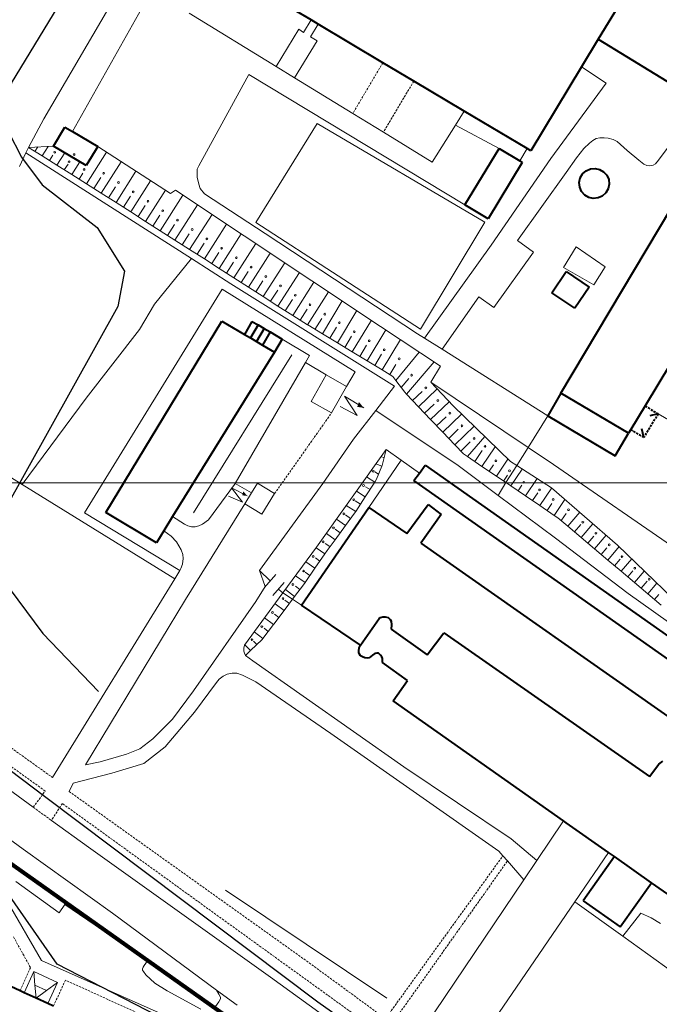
# Model space of a CAD drawing. Extents: x 13 to 4138, y -4831 to -1000.
# Tile 157 of 203: x 2305 to 2452, y -1983 to -1757. Entities that reach past the tile are written whole.
import ezdxf

# ---------------------------------------------------------------- set-up
doc = ezdxf.new("R2010")
doc.units = 0
doc.header["$MEASUREMENT"] = 0
doc.linetypes.add('DASHED', pattern=[0.75, 0.5, -0.25])
for name, color, linetype in [('11', 7, 'CONTINUOUS'), ('13', 7, 'CONTINUOUS'), ('16', 7, 'CONTINUOUS'), ('24', 7, 'CONTINUOUS'), ('37', 7, 'CONTINUOUS'), ('40', 7, 'CONTINUOUS'), ('6', 7, 'CONTINUOUS'), ('7', 7, 'CONTINUOUS'), ('границы команд_1', 10, 'CONTINUOUS'), ('ПЕШЕХОДНЫЕ_ДОРОЖКИ', 3, 'CONTINUOUS'), ('ТРОПЫ', 32, 'CONTINUOUS'), ('ТРОТУАРЫ', 7, 'CONTINUOUS')]:
    doc.layers.add(name, color=color, linetype=linetype)

msp = doc.modelspace()

# ---------------------------------------------------------------- linework, layer by layer
at = {"layer": '11', "color": 253, "linetype": 'Continuous', "lineweight": 0}
for p, q in [((2310.61, -1779.89), (2361.72, -1692.56)), ((2317.13, -1782.83), (2344.75, -1733.57)), ((2307.09, -1786.47), (2310.61, -1779.89)), ((2359.11, -1803.7), (2373.17, -1781.02)), ((2373.17, -1781.02), (2411.57, -1803.56)), ((2304.97, -1790.83), (2306.44, -1787.71)), ((2306.44, -1787.71), (2307.09, -1786.47)), ((2344.35, -1811.94), (2306.44, -1787.71)), ((2396.82, -1828.11), (2359.11, -1803.7)), ((2411.57, -1803.56), (2396.82, -1828.11)), ((2429.53, -1813.98), (2432.5, -1809.2)), ((2432.5, -1809.2), (2439.13, -1813.82)), ((2353.42, -1817.74), (2344.35, -1811.94)), ((2436.53, -1817.9), (2429.53, -1813.98)), ((2439.13, -1813.82), (2436.53, -1817.9)), ((2390.88, -1841.11), (2353.42, -1817.74)), ((2386.58, -1846.7), (2390.88, -1841.11)), ((2305.58, -1863.66), (2274.61, -1844.54)), ((2381.49, -1853.31), (2386.58, -1846.7)), ((2386.58, -1846.7), (2405.42, -1859.32)), ((2425.97, -1847.94), (2421.44, -1855.18)), ((2374.46, -1863.47), (2381.49, -1853.31)), ((2421.44, -1855.18), (2418.85, -1859.32)), ((2405.42, -1859.32), (2414.58, -1866.15)), ((2418.85, -1859.32), (2416.4, -1863.24)), ((2340.54, -1885.24), (2305.58, -1863.66)), ((2359.92, -1883.34), (2374.46, -1863.47)), ((2416.4, -1863.24), (2414.58, -1866.15)), ((2414.58, -1866.15), (2427.73, -1875.95)), ((2427.73, -1875.95), (2444.35, -1888.6)), ((2362.4, -1885.76), (2359.92, -1883.34)), ((2361.09, -1887.27), (2363.71, -1884.25)), ((2362.99, -1889.12), (2365.61, -1886.1)), ((2364.98, -1888.27), (2364.3, -1887.61)), ((2365.32, -1888.5), (2364.98, -1888.27)), ((2367.55, -1889.94), (2365.32, -1888.5)), ((2444.35, -1888.6), (2469.46, -1906.46)), ((2369.6, -1891.28), (2367.55, -1889.94)), ((2443.12, -1967.1), (2432.17, -1959.21)), ((2464.14, -1982.23), (2443.12, -1967.1))]:
    msp.add_line(p, q, dxfattribs=at)
at = {"layer": '13', "color": 253, "linetype": 'Continuous', "lineweight": 40}
for p, q in [((2448.09, -1744.24), (2437.54, -1761.69)), ((2504.36, -1752.48), (2448.24, -1845.68)), ((2371.78, -1757.27), (2367.6, -1754.78)), ((2373.36, -1758.21), (2371.78, -1757.27)), ((2388.23, -1767.06), (2373.36, -1758.21)), ((2437.54, -1761.69), (2433.7, -1768.03)), ((2437.54, -1761.69), (2466.62, -1779.55)), ((2395.29, -1771.27), (2388.23, -1767.06)), ((2433.7, -1768.03), (2422.09, -1787.23)), ((2406.84, -1778.14), (2395.29, -1771.27)), ((2421.26, -1786.73), (2406.84, -1778.14)), ((2312.81, -1786.16), (2315.42, -1781.81)), ((2315.42, -1781.81), (2317.13, -1782.83)), ((2317.13, -1782.83), (2322.91, -1786.29)), ((2428.97, -1842.78), (2462.92, -1785.77)), ((2320.3, -1790.64), (2312.81, -1786.16)), ((2322.91, -1786.29), (2320.3, -1790.64)), ((2406.98, -1799.65), (2414.8, -1786.7)), ((2414.8, -1786.7), (2419.55, -1789.57)), ((2422.09, -1787.23), (2421.26, -1786.73)), ((2420.1, -1789.91), (2412.28, -1802.85)), ((2419.55, -1789.57), (2420.1, -1789.91)), ((2433.39, -1793.46), (2433.93, -1792.54)), ((2433.93, -1792.54), (2434.73, -1791.82)), ((2434.73, -1791.82), (2435.72, -1791.39)), ((2435.72, -1791.39), (2436.78, -1791.28)), ((2436.78, -1791.28), (2437.84, -1791.51)), ((2437.84, -1791.51), (2438.76, -1792.05)), ((2438.76, -1792.05), (2439.48, -1792.85)), ((2433.16, -1794.52), (2433.39, -1793.46)), ((2433.27, -1795.59), (2433.16, -1794.52)), ((2439.48, -1792.85), (2439.91, -1793.84)), ((2440.02, -1794.9), (2439.79, -1795.95)), ((2439.91, -1793.84), (2440.02, -1794.9)), ((2433.7, -1796.57), (2433.27, -1795.59)), ((2434.42, -1797.37), (2433.7, -1796.57)), ((2439.25, -1796.88), (2438.45, -1797.6)), ((2439.79, -1795.95), (2439.25, -1796.88)), ((2435.34, -1797.91), (2434.42, -1797.37)), ((2436.39, -1798.14), (2435.34, -1797.91)), ((2437.47, -1798.03), (2436.39, -1798.14)), ((2438.45, -1797.6), (2437.47, -1798.03)), ((2412.28, -1802.85), (2406.98, -1799.65)), ((2426.89, -1819.76), (2430.15, -1814.92)), ((2430.15, -1814.92), (2435.42, -1818.47)), ((2435.42, -1818.47), (2432.17, -1823.31)), ((2432.17, -1823.31), (2426.89, -1819.76)), ((2324.76, -1870.04), (2351.31, -1826.27)), ((2351.31, -1826.27), (2356.5, -1829.3)), ((2358.24, -1826.32), (2356.5, -1829.3)), ((2358.24, -1826.32), (2359.62, -1827.13)), ((2359.62, -1827.13), (2357.88, -1830.11)), ((2361, -1827.94), (2359.26, -1830.92)), ((2359.62, -1827.13), (2361, -1827.94)), ((2362.39, -1828.74), (2360.64, -1831.73)), ((2361, -1827.94), (2362.39, -1828.74)), ((2362.39, -1828.74), (2365.15, -1830.36)), ((2356.5, -1829.3), (2357.88, -1830.11)), ((2357.88, -1830.11), (2359.26, -1830.92)), ((2359.26, -1830.92), (2360.64, -1831.73)), ((2365.15, -1830.36), (2363.4, -1833.34)), ((2360.64, -1831.73), (2363.4, -1833.34)), ((2363.4, -1833.34), (2340.05, -1871.03)), ((2428.97, -1842.78), (2425.97, -1847.94)), ((2444.46, -1851.94), (2428.97, -1842.78)), ((2448.24, -1845.68), (2444.98, -1851.09)), ((2425.97, -1847.94), (2441.4, -1857.07)), ((2451.24, -1847.48), (2449.3, -1847.97)), ((2444.98, -1851.09), (2444.46, -1851.94)), ((2447.98, -1852.89), (2447.5, -1850.95)), ((2441.4, -1857.07), (2444.46, -1851.94)), ((2396.58, -1861.04), (2397.9, -1859.23)), ((2397.9, -1859.23), (2481.54, -1918.15)), ((2395.32, -1862.77), (2396.58, -1861.04)), ((2486.68, -1927.04), (2395.32, -1862.77)), ((2369.6, -1891.28), (2384.97, -1868.94)), ((2384.97, -1868.94), (2393.68, -1874.92)), ((2393.68, -1874.92), (2398.6, -1868.22)), ((2398.6, -1868.22), (2401.59, -1870.57)), ((2336.34, -1877.02), (2324.76, -1870.04)), ((2340.05, -1871.03), (2338.03, -1874.28)), ((2401.59, -1870.57), (2396.93, -1877.1)), ((2338.03, -1874.28), (2336.34, -1877.02)), ((2396.93, -1877.1), (2482.73, -1937.41)), ((2383.1, -1900.44), (2369.6, -1891.28)), ((2387.35, -1894.37), (2387.69, -1894.1)), ((2387.69, -1894.1), (2388.22, -1893.96)), ((2388.22, -1893.96), (2388.76, -1893.96)), ((2388.76, -1893.96), (2389.42, -1894.16)), ((2383.1, -1900.44), (2387.35, -1894.37)), ((2389.42, -1894.16), (2389.89, -1894.57)), ((2389.89, -1894.57), (2390.12, -1895)), ((2390.12, -1895), (2390.15, -1895.8)), ((2390.15, -1895.8), (2390.14, -1896.82)), ((2390.14, -1896.82), (2398.35, -1902.65)), ((2398.35, -1902.65), (2402.18, -1897.67)), ((2402.18, -1897.67), (2449.27, -1930.51)), ((2382.76, -1901.07), (2383.1, -1900.44)), ((2382.69, -1901.74), (2382.76, -1901.07)), ((2382.72, -1902.17), (2382.69, -1901.74)), ((2382.86, -1902.54), (2382.72, -1902.17)), ((2383.1, -1902.9), (2382.86, -1902.54)), ((2383.53, -1903.17), (2383.1, -1902.9)), ((2384.06, -1903.35), (2383.53, -1903.17)), ((2385.8, -1902.72), (2385.05, -1903.33)), ((2386.36, -1902.35), (2385.8, -1902.72)), ((2386.84, -1902.27), (2386.36, -1902.35)), ((2387.21, -1902.33), (2386.84, -1902.27)), ((2387.68, -1902.74), (2387.21, -1902.33)), ((2388, -1903.13), (2387.68, -1902.74)), ((2388.13, -1903.55), (2388, -1903.13)), ((2384.61, -1903.43), (2384.06, -1903.35)), ((2385.05, -1903.33), (2384.61, -1903.43)), ((2388.14, -1904.41), (2388.13, -1903.55)), ((2393.83, -1908.54), (2388.14, -1904.41)), ((2390.57, -1913.19), (2393.83, -1908.54)), ((2429.56, -1940.67), (2390.57, -1913.19)), ((2449.27, -1930.51), (2451.37, -1927.75)), ((2451.37, -1927.75), (2452.28, -1927.03)), ((2430.21, -1941.13), (2429.56, -1940.67)), ((2439.87, -1947.94), (2430.21, -1941.13)), ((2440.53, -1948.4), (2439.87, -1947.94)), ((2441.21, -1948.88), (2434.07, -1959.02)), ((2441.21, -1948.88), (2440.53, -1948.4)), ((2449.69, -1954.86), (2441.21, -1948.88)), ((2442.55, -1965), (2449.69, -1954.86)), ((2460.14, -1962.22), (2449.69, -1954.86)), ((2434.07, -1959.02), (2442.55, -1965))]:
    msp.add_line(p, q, dxfattribs=at)
at = {"layer": '13', "color": 253, "linetype": 'DASHED', "lineweight": 40}
for p, q in [((2448.24, -1845.68), (2451.24, -1847.48)), ((2451.24, -1847.48), (2447.98, -1852.89)), ((2447.98, -1852.89), (2444.98, -1851.09))]:
    msp.add_line(p, q, dxfattribs=at)
at = {"layer": '16', "color": 253, "linetype": 'Continuous', "lineweight": 0}
for p, q in [((2371.77, -1844.63), (2375.24, -1838.54)), ((2375.24, -1838.54), (2379.91, -1841.19)), ((2379.91, -1841.19), (2376.44, -1847.29)), ((2382.33, -1847.9), (2379.39, -1843.46)), ((2379.39, -1843.46), (2383.81, -1846.1)), ((2376.44, -1847.29), (2371.77, -1844.63)), ((2378.4, -1845.82), (2382.33, -1847.9)), ((2356.08, -1867.73), (2353.55, -1864.43)), ((2353.55, -1864.43), (2357.16, -1866.24)), ((2358.12, -1865.61), (2359.5, -1863.35)), ((2359.5, -1863.35), (2363.42, -1865.75)), ((2352.89, -1866.34), (2356.08, -1867.73)), ((2356.6, -1868.09), (2358.12, -1865.61)), ((2363.42, -1865.75), (2360.52, -1870.49)), ((2360.52, -1870.49), (2356.6, -1868.09))]:
    msp.add_line(p, q, dxfattribs=at)
for points in [[(2383.81, -1846.1), (2382.33, -1845.89), (2382.74, -1844.77)], [(2357.16, -1866.24), (2355.99, -1866.16), (2356.24, -1865.26)]]:
    msp.add_solid(points, dxfattribs=at)
at = {"layer": '24', "color": 253, "linetype": 'Continuous', "lineweight": 0}
for p, q in [((2343.85, -1755.7), (2363.75, -1767.91)), ((2370.06, -1760.16), (2371.78, -1757.27)), ((2371.62, -1761.13), (2373.36, -1758.21)), ((2363.75, -1767.91), (2368.98, -1759.4)), ((2368.98, -1759.4), (2370.06, -1760.16)), ((2367.97, -1770.5), (2373.14, -1762.06)), ((2373.14, -1762.06), (2371.62, -1761.13)), ((2346.07, -1790.71), (2357.53, -1769.77)), ((2357.53, -1769.77), (2406.98, -1799.65)), ((2363.75, -1767.91), (2367.97, -1770.5)), ((2439.34, -1771.72), (2433.7, -1768.03)), ((2367.97, -1770.5), (2381.31, -1778.69)), ((2426.69, -1789.02), (2439.34, -1771.72)), ((2381.31, -1778.69), (2388.32, -1782.99)), ((2404.83, -1781.35), (2406.84, -1778.14)), ((2399.49, -1789.85), (2404.83, -1781.35)), ((2404.83, -1781.35), (2414.8, -1786.7)), ((2388.32, -1782.99), (2399.49, -1789.85)), ((2451.3, -1789.4), (2456.91, -1781.84)), ((2434.24, -1786.72), (2435.54, -1785.51)), ((2435.54, -1785.51), (2436.31, -1784.86)), ((2436.31, -1784.86), (2437.04, -1784.45)), ((2437.04, -1784.45), (2437.89, -1784.29)), ((2437.89, -1784.29), (2438.88, -1784.26)), ((2438.88, -1784.26), (2439.81, -1784.34)), ((2439.81, -1784.34), (2440.95, -1784.66)), ((2440.95, -1784.66), (2441.84, -1785.15)), ((2441.84, -1785.15), (2444.14, -1787.21)), ((2322.91, -1786.29), (2339.59, -1797.05)), ((2419.55, -1789.57), (2421.26, -1786.73)), ((2432.55, -1788.83), (2434.24, -1786.72)), ((2444.14, -1787.21), (2446.81, -1789.4)), ((2412.99, -1808.88), (2426.69, -1789.02)), ((2430.16, -1792.19), (2432.55, -1788.83)), ((2446.81, -1789.4), (2447.94, -1790.29)), ((2447.94, -1790.29), (2448.63, -1790.61)), ((2450.09, -1790.57), (2450.65, -1790.21)), ((2450.65, -1790.21), (2451.3, -1789.4)), ((2345.68, -1792.22), (2345.7, -1791.46)), ((2345.68, -1793.25), (2345.68, -1792.22)), ((2345.7, -1791.46), (2346.07, -1790.71)), ((2419.05, -1807.82), (2430.16, -1792.19)), ((2448.63, -1790.61), (2449.36, -1790.69)), ((2449.36, -1790.69), (2450.09, -1790.57)), ((2346.04, -1794.88), (2345.68, -1793.25)), ((2346.38, -1795.91), (2346.04, -1794.88)), ((2339.59, -1797.05), (2340.7, -1796.26)), ((2340.7, -1796.26), (2387.7, -1827.45)), ((2347.4, -1797.12), (2346.38, -1795.91)), ((2361.24, -1806.16), (2347.4, -1797.12)), ((2396.15, -1829.14), (2361.24, -1806.16)), ((2422.69, -1810.45), (2419.05, -1807.82)), ((2397.77, -1830.16), (2412.99, -1808.88)), ((2413.64, -1823.1), (2422.69, -1810.45)), ((2319.88, -1870.12), (2351.39, -1818.95)), ((2351.39, -1818.95), (2381.89, -1837.83)), ((2401.78, -1832.69), (2410.2, -1820.67)), ((2410.2, -1820.67), (2413.64, -1823.1)), ((2387.7, -1827.45), (2401.37, -1836.55)), ((2371.43, -1834.14), (2365.15, -1830.36)), ((2397.77, -1830.16), (2396.15, -1829.14)), ((2401.78, -1832.69), (2397.77, -1830.16)), ((2425.97, -1847.94), (2401.78, -1832.69)), ((2370.48, -1835.76), (2371.43, -1834.14)), ((2354.36, -1863.42), (2370.48, -1835.76)), ((2370.48, -1835.76), (2375.24, -1838.54)), ((2401.37, -1836.55), (2399.2, -1840.23)), ((2381.89, -1837.83), (2379.91, -1841.19)), ((2399.2, -1840.23), (2421.44, -1855.18)), ((2451.24, -1847.48), (2456.09, -1850.28)), ((2373.03, -1878.02), (2388.96, -1855.62)), ((2388.96, -1855.62), (2392.43, -1858.09)), ((2421.44, -1855.18), (2427.24, -1859.09)), ((2392.43, -1858.09), (2384.97, -1868.94)), ((2392.43, -1858.09), (2396.58, -1861.04)), ((2427.24, -1859.09), (2459.31, -1881.22)), ((2348.25, -1871.72), (2354.2, -1863.7)), ((2354.2, -1863.7), (2354.36, -1863.42)), ((2354.36, -1863.42), (2358.12, -1865.61)), ((2356.6, -1868.09), (2343.03, -1890.04)), ((2341.69, -1883.37), (2319.88, -1870.12)), ((2340.05, -1871.03), (2342.77, -1872.72)), ((2340.05, -1871.03), (2342.77, -1872.72)), ((2342.77, -1872.72), (2343.56, -1873.13)), ((2343.56, -1873.13), (2344.38, -1873.36)), ((2344.38, -1873.36), (2345.2, -1873.34)), ((2345.2, -1873.34), (2346.05, -1873.16)), ((2346.05, -1873.16), (2346.9, -1872.75)), ((2346.9, -1872.75), (2348.25, -1871.72)), ((2339.74, -1875.52), (2338.03, -1874.28)), ((2340.99, -1876.77), (2339.74, -1875.52)), ((2342.02, -1878.61), (2340.99, -1876.77)), ((2365.32, -1888.5), (2373.03, -1878.02)), ((2342.39, -1879.72), (2342.02, -1878.61)), ((2342.5, -1880.64), (2342.39, -1879.72)), ((2341.97, -1882.92), (2342.31, -1881.89)), ((2342.31, -1881.89), (2342.5, -1880.64)), ((2340.54, -1885.24), (2341.69, -1883.37)), ((2341.69, -1883.37), (2341.97, -1882.92)), ((2361.29, -1887.04), (2359.92, -1883.34)), ((2312.57, -1930.77), (2340.54, -1885.24)), ((2359.12, -1890.44), (2361.29, -1887.04)), ((2356.5, -1900.48), (2365.32, -1888.5)), ((2343.03, -1890.04), (2320.12, -1927.84)), ((2344.87, -1910.89), (2359.12, -1890.44)), ((2356.34, -1901.18), (2356.5, -1900.48)), ((2356.39, -1901.85), (2356.34, -1901.18)), ((2356.5, -1902.3), (2356.39, -1901.85)), ((2356.77, -1902.81), (2356.5, -1902.3)), ((2358.44, -1904.07), (2356.77, -1902.81)), ((2393.02, -1928.29), (2358.44, -1904.07)), ((2351.62, -1907.56), (2350.73, -1908.22)), ((2352.53, -1907.13), (2351.62, -1907.56)), ((2353.67, -1906.9), (2352.53, -1907.13)), ((2354.76, -1906.9), (2353.67, -1906.9)), ((2356.1, -1907.3), (2354.76, -1906.9)), ((2359.14, -1908.85), (2356.1, -1907.3)), ((2350.11, -1909.02), (2345.06, -1915.83)), ((2350.73, -1908.22), (2350.11, -1909.02)), ((2376.32, -1920.67), (2359.14, -1908.85)), ((2340.06, -1917.44), (2344.87, -1910.89)), ((2345.06, -1915.83), (2338.38, -1923.77)), ((2335.53, -1921.92), (2340.06, -1917.44)), ((2414.79, -1947.63), (2376.32, -1920.67)), ((2332.56, -1924.21), (2335.53, -1921.92)), ((2323.44, -1927.2), (2329.48, -1925.41)), ((2329.48, -1925.41), (2332.56, -1924.21)), ((2338.38, -1923.77), (2333.47, -1927.59)), ((2320.12, -1927.84), (2323.44, -1927.2)), ((2333.47, -1927.59), (2326.18, -1929.76)), ((2296.09, -1928.82), (2308.17, -1937.59)), ((2326.18, -1929.76), (2317.28, -1932.04)), ((2417.55, -1944.81), (2393.02, -1928.29)), ((2317.28, -1932.04), (2316.37, -1933.97)), ((2285.86, -1932.67), (2305.88, -1947.16)), ((2312.3, -1940.59), (2320.78, -1946.75)), ((2423.45, -1949.75), (2429.56, -1940.67)), ((2423.45, -1949.75), (2417.55, -1944.81)), ((2305.88, -1947.16), (2326.26, -1961.84)), ((2320.78, -1946.75), (2362.49, -1976.51)), ((2415.7, -1948.69), (2414.79, -1947.63)), ((2432.17, -1959.21), (2439.87, -1947.94)), ((2416.74, -1949.89), (2415.7, -1948.69)), ((2420.45, -1954.2), (2416.74, -1949.89)), ((2420.45, -1954.2), (2423.45, -1949.75)), ((2304.2, -1954.56), (2314.06, -1961.73)), ((2395.8, -1990.82), (2420.45, -1954.2)), ((2310.03, -1972.71), (2302.21, -1959.06)), ((2405.75, -1997.86), (2432.17, -1959.21)), ((2314.06, -1961.73), (2315.42, -1959.88)), ((2315.42, -1959.88), (2334.3, -1972.76)), ((2326.26, -1961.84), (2350.11, -1979.45)), ((2443.12, -1967.1), (2447.24, -1961.84)), ((2447.24, -1961.84), (2449.61, -1962.89)), ((2449.61, -1962.89), (2451.77, -1964.23)), ((2351.09, -1990.9), (2310.03, -1972.71)), ((2334.3, -1972.76), (2333.53, -1973.82)), ((2333.32, -1974.23), (2333.2, -1974.61)), ((2333.2, -1974.61), (2333.2, -1974.88)), ((2333.2, -1974.88), (2333.38, -1975.23)), ((2333.53, -1973.82), (2333.32, -1974.23)), ((2333.38, -1975.23), (2333.94, -1975.96)), ((2333.94, -1975.96), (2336.02, -1977.87)), ((2362.49, -1976.51), (2388.75, -1995.49)), ((2336.02, -1977.87), (2338.8, -1979.63)), ((2338.8, -1979.63), (2346.49, -1983.8)), ((2350.11, -1979.45), (2354.82, -1982.93)), ((2350.62, -1980.39), (2350.11, -1979.45)), ((2351, -1981.07), (2350.62, -1980.39)), ((2350.65, -1982.15), (2351, -1981.42)), ((2351, -1981.42), (2351, -1981.07)), ((2349.86, -1983.24), (2350.65, -1982.15))]:
    msp.add_line(p, q, dxfattribs=at)
at = {"layer": '24', "color": 253, "linetype": 'DASHED', "lineweight": 0}
for p, q in [((2388.23, -1767.06), (2381.31, -1778.69)), ((2395.29, -1771.27), (2388.32, -1782.99)), ((2363.42, -1865.75), (2376.44, -1847.29)), ((2229.33, -1871.19), (2312.57, -1930.77)), ((2310.88, -1933.86), (2254.07, -1893.02)), ((2308.17, -1937.59), (2310.88, -1933.86)), ((2316.37, -1933.97), (2372.5, -1974.06)), ((2314.82, -1936.72), (2312.3, -1940.59)), ((2393.75, -1993.76), (2314.82, -1936.72)), ((2308.17, -1937.59), (2312.3, -1940.59)), ((2388.81, -1986.01), (2415.7, -1948.69)), ((2390.33, -1987.12), (2416.74, -1949.89)), ((2303.61, -1967.25), (2307.53, -1974.32)), ((2307.53, -1974.32), (2305.12, -1979.62)), ((2372.5, -1974.06), (2388.81, -1986.01)), ((2315.5, -1977.17), (2312.8, -1983.12)), ((2332.02, -1984.68), (2315.5, -1977.17))]:
    msp.add_line(p, q, dxfattribs=at)
at = {"layer": '37', "color": 253, "linetype": 'Continuous', "lineweight": 0}
for p, q in [((2307.09, -1786.47), (2312.81, -1786.16)), ((2310.19, -1788.43), (2307.09, -1786.47)), ((2308.53, -1787.39), (2309.18, -1786.36)), ((2310.19, -1788.43), (2311.58, -1786.23)), ((2313.57, -1790.57), (2315.38, -1787.7)), ((2320.33, -1794.84), (2324.92, -1787.58)), ((2313.57, -1790.57), (2310.19, -1788.43)), ((2311.88, -1789.5), (2312.66, -1788.26)), ((2315.26, -1791.63), (2316.11, -1790.29)), ((2316.95, -1792.7), (2318.81, -1789.76)), ((2323.72, -1796.98), (2328.28, -1789.75)), ((2316.95, -1792.7), (2313.57, -1790.57)), ((2318.64, -1793.77), (2319.52, -1792.38)), ((2327.1, -1799.11), (2331.64, -1791.92)), ((2320.33, -1794.84), (2316.95, -1792.7)), ((2323.72, -1796.98), (2320.33, -1794.84)), ((2322.02, -1795.91), (2323.63, -1793.37)), ((2330.48, -1801.25), (2335, -1794.09)), ((2327.1, -1799.11), (2323.72, -1796.98)), ((2325.41, -1798.04), (2327.01, -1795.51)), ((2333.85, -1803.4), (2338.4, -1796.28)), ((2330.48, -1801.25), (2327.1, -1799.11)), ((2328.79, -1800.18), (2330.39, -1797.64)), ((2337.22, -1805.56), (2342.43, -1797.4)), ((2330.7, -1801.39), (2330.48, -1801.25)), ((2333.85, -1803.4), (2330.7, -1801.39)), ((2332.17, -1802.32), (2333.77, -1799.78)), ((2340.59, -1807.71), (2345.76, -1799.62)), ((2337.22, -1805.56), (2333.85, -1803.4)), ((2335.53, -1804.48), (2337.15, -1801.95)), ((2343.96, -1809.86), (2349.09, -1801.83)), ((2340.59, -1807.71), (2337.22, -1805.56)), ((2338.91, -1806.63), (2340.52, -1804.1)), ((2347.33, -1812.02), (2352.43, -1804.04)), ((2343.96, -1809.86), (2340.59, -1807.71)), ((2342.28, -1808.79), (2343.89, -1806.26)), ((2345.65, -1810.94), (2347.26, -1808.41)), ((2350.7, -1814.17), (2355.76, -1806.26)), ((2354.07, -1816.32), (2359.09, -1808.47)), ((2347.33, -1812.02), (2343.96, -1809.86)), ((2349.02, -1813.09), (2350.63, -1810.57)), ((2357.44, -1818.48), (2362.43, -1810.68)), ((2350.7, -1814.17), (2347.33, -1812.02)), ((2352.39, -1815.25), (2354, -1812.72)), ((2360.82, -1820.63), (2365.76, -1812.89)), ((2354.07, -1816.32), (2350.7, -1814.17)), ((2355.76, -1817.4), (2357.37, -1814.87)), ((2364.19, -1822.79), (2369.09, -1815.11)), ((2357.44, -1818.48), (2354.07, -1816.32)), ((2359.13, -1819.55), (2360.74, -1817.03)), ((2367.56, -1824.94), (2372.43, -1817.32)), ((2360.82, -1820.63), (2357.44, -1818.48)), ((2362.5, -1821.71), (2364.12, -1819.18)), ((2370.93, -1827.09), (2375.76, -1819.53)), ((2364.19, -1822.79), (2360.82, -1820.63)), ((2365.87, -1823.86), (2367.49, -1821.33)), ((2374.35, -1829.16), (2378.9, -1821.62)), ((2367.56, -1824.94), (2364.19, -1822.79)), ((2369.24, -1826.02), (2370.86, -1823.49)), ((2377.78, -1831.22), (2382.24, -1823.83)), ((2370.93, -1827.09), (2367.56, -1824.94)), ((2372.61, -1828.17), (2374.23, -1825.64)), ((2381.2, -1833.29), (2385.57, -1826.05)), ((2370.99, -1827.13), (2370.93, -1827.09)), ((2374.35, -1829.16), (2370.99, -1827.13)), ((2376.06, -1830.19), (2377.61, -1827.62)), ((2384.63, -1835.36), (2388.91, -1828.26)), ((2377.78, -1831.22), (2374.35, -1829.16)), ((2379.49, -1832.26), (2381.04, -1829.69)), ((2388.05, -1837.42), (2392.24, -1830.48)), ((2381.2, -1833.29), (2377.78, -1831.22)), ((2382.91, -1834.32), (2384.46, -1831.75)), ((2384.63, -1835.36), (2381.2, -1833.29)), ((2388.05, -1837.42), (2384.63, -1835.36)), ((2386.34, -1836.39), (2387.89, -1833.82)), ((2391.18, -1839.81), (2396.52, -1833.33)), ((2390.51, -1838.9), (2388.05, -1837.42)), ((2389.77, -1838.45), (2391.14, -1836.18)), ((2393.62, -1842.98), (2399.95, -1835.61)), ((2391.18, -1839.81), (2390.51, -1838.9)), ((2393.2, -1842.55), (2391.18, -1839.81)), ((2392.37, -1841.42), (2394.14, -1839.36)), ((2396.38, -1845.87), (2400.66, -1841.79)), ((2399.2, -1840.23), (2404.27, -1845.65)), ((2393.62, -1842.98), (2393.2, -1842.55)), ((2396.38, -1845.87), (2393.62, -1842.98)), ((2395, -1844.43), (2397.17, -1842.36)), ((2399.14, -1848.77), (2396.38, -1845.87)), ((2397.76, -1847.32), (2399.93, -1845.25)), ((2399.14, -1848.77), (2403.39, -1844.71)), ((2404.27, -1845.65), (2417.42, -1858.41)), ((2401.9, -1851.66), (2399.14, -1848.77)), ((2400.52, -1850.21), (2402.69, -1848.14)), ((2401.9, -1851.66), (2406.22, -1847.54)), ((2403.28, -1853.11), (2405.45, -1851.03)), ((2404.67, -1854.55), (2409.09, -1850.33)), ((2404.67, -1854.55), (2401.9, -1851.66)), ((2407.58, -1857.27), (2411.52, -1852.68)), ((2388.96, -1855.62), (2388.03, -1859.28)), ((2406.66, -1856.64), (2404.67, -1854.55)), ((2406.05, -1856), (2408.22, -1853.93)), ((2410.89, -1859.51), (2413.93, -1855.02)), ((2388.47, -1857.54), (2387.78, -1857.27)), ((2407.58, -1857.27), (2406.66, -1856.64)), ((2410.89, -1859.51), (2407.58, -1857.27)), ((2409.24, -1858.39), (2410.92, -1855.9)), ((2414.2, -1861.75), (2416.85, -1857.85)), ((2387.95, -1859.49), (2386.59, -1858.95)), ((2387.95, -1859.49), (2386.77, -1862.48)), ((2388.03, -1859.28), (2387.95, -1859.49)), ((2414.2, -1861.75), (2410.89, -1859.51)), ((2412.55, -1860.63), (2413.57, -1859.13)), ((2417.42, -1858.41), (2418.85, -1859.32)), ((2417.51, -1864), (2420.13, -1860.14)), ((2418.85, -1859.32), (2426.83, -1864.41)), ((2386.34, -1863.14), (2384.47, -1861.93)), ((2387.22, -1861.33), (2386.33, -1860.74)), ((2386.77, -1862.48), (2386.34, -1863.14)), ((2417.51, -1864), (2414.2, -1861.75)), ((2415.86, -1862.88), (2416.78, -1861.51)), ((2420.83, -1866.24), (2423.5, -1862.29)), ((2386.34, -1863.14), (2384.17, -1866.5)), ((2385.26, -1864.82), (2384.26, -1864.17)), ((2420.83, -1866.24), (2417.51, -1864)), ((2419.17, -1865.12), (2420.04, -1863.84)), ((2424.14, -1868.49), (2426.88, -1864.44)), ((2426.83, -1864.41), (2441.96, -1877.57)), ((2384.17, -1866.5), (2381.99, -1869.85)), ((2384.17, -1866.5), (2382.16, -1865.19)), ((2424.14, -1868.49), (2420.83, -1866.24)), ((2422.48, -1867.36), (2423.68, -1865.59)), ((2427.45, -1870.73), (2429.91, -1867.09)), ((2381.99, -1869.85), (2379.84, -1868.45)), ((2383.08, -1868.17), (2381.9, -1867.41)), ((2427.45, -1870.73), (2424.14, -1868.49)), ((2425.79, -1869.61), (2426.89, -1867.98)), ((2379.64, -1873.09), (2377.61, -1871.59)), ((2381.73, -1870.25), (2379.64, -1873.09)), ((2380.83, -1871.48), (2379.68, -1870.63)), ((2381.99, -1869.85), (2381.73, -1870.25)), ((2428.27, -1871.29), (2427.45, -1870.73)), ((2430.57, -1873.23), (2428.27, -1871.29)), ((2429.1, -1871.85), (2430.16, -1870.29)), ((2430.57, -1873.23), (2433.28, -1870.02)), ((2379.64, -1873.09), (2377.27, -1876.31)), ((2378.46, -1874.7), (2377.32, -1873.86)), ((2433.62, -1875.81), (2430.57, -1873.23)), ((2432.1, -1874.52), (2433.51, -1872.85)), ((2433.62, -1875.81), (2436.29, -1872.64)), ((2377.27, -1876.31), (2375.29, -1874.85)), ((2436.68, -1878.39), (2433.62, -1875.81)), ((2435.15, -1877.1), (2436.5, -1875.5)), ((2436.68, -1878.39), (2439.31, -1875.27)), ((2374.92, -1879.54), (2372.93, -1878.17)), ((2376.05, -1877.9), (2374.99, -1877.16)), ((2377.27, -1876.31), (2375.42, -1878.81)), ((2438.21, -1879.68), (2439.49, -1878.16)), ((2439.74, -1880.97), (2442.33, -1877.9)), ((2441.96, -1877.57), (2454.59, -1889.81)), ((2374.92, -1879.54), (2372.65, -1882.84)), ((2373.79, -1881.19), (2372.76, -1880.48)), ((2375.42, -1878.81), (2374.92, -1879.54)), ((2439.74, -1880.97), (2436.68, -1878.39)), ((2372.65, -1882.84), (2370.39, -1886.13)), ((2372.65, -1882.84), (2370.55, -1881.39)), ((2442.79, -1883.55), (2439.74, -1880.97)), ((2441.27, -1882.26), (2442.54, -1880.75)), ((2442.79, -1883.55), (2445.19, -1880.71)), ((2370.39, -1886.13), (2368.18, -1884.62)), ((2371.52, -1884.49), (2370.39, -1883.71)), ((2445.85, -1886.13), (2442.79, -1883.55)), ((2444.32, -1884.84), (2445.48, -1883.47)), ((2445.85, -1886.13), (2448.07, -1883.5)), ((2370.05, -1886.62), (2368, -1889.34)), ((2369.2, -1887.75), (2368.19, -1886.98)), ((2370.39, -1886.13), (2370.05, -1886.62)), ((2448.91, -1888.71), (2445.85, -1886.13)), ((2447.38, -1887.42), (2448.73, -1885.82)), ((2448.91, -1888.71), (2450.95, -1886.29)), ((2368, -1889.34), (2365.59, -1892.54)), ((2368, -1889.34), (2365.88, -1887.74)), ((2451.96, -1891.29), (2448.91, -1888.71)), ((2450.44, -1890), (2451.42, -1888.83)), ((2365.59, -1892.54), (2363.51, -1890.97)), ((2366.79, -1890.94), (2365.76, -1890.16)), ((2365.59, -1892.54), (2363.26, -1895.63)), ((2364.4, -1894.14), (2363.4, -1893.38)), ((2363.18, -1895.73), (2360.75, -1898.91)), ((2363.18, -1895.73), (2361.14, -1894.17)), ((2363.26, -1895.63), (2363.18, -1895.73)), ((2360.75, -1898.91), (2358.77, -1897.39)), ((2361.97, -1897.32), (2361.01, -1896.59)), ((2357.91, -1901.71), (2356.59, -1900.35)), ((2360.55, -1899.17), (2357.91, -1901.71)), ((2359.35, -1900.33), (2358.62, -1899.57)), ((2360.75, -1898.91), (2360.55, -1899.17)), ((2357.91, -1901.71), (2356.77, -1902.81))]:
    msp.add_line(p, q, dxfattribs=at)
for centre in [(2313.07, -1787.59), (2317.51, -1788.1), (2316.36, -1789.74), (2319.8, -1791.5), (2324.27, -1792.38), (2327.66, -1794.51), (2331.04, -1796.65), (2334.42, -1798.79), (2337.8, -1800.96), (2341.17, -1803.11), (2344.54, -1805.27), (2347.92, -1807.42), (2351.29, -1809.57), (2354.66, -1811.73), (2358.03, -1813.88), (2361.4, -1816.04), (2364.77, -1818.19), (2368.14, -1820.34), (2371.51, -1822.5), (2374.88, -1824.65), (2378.24, -1826.62), (2381.67, -1828.68), (2385.09, -1830.75), (2388.52, -1832.81), (2391.94, -1834.88), (2394.79, -1838.62), (2398.04, -1841.55), (2400.8, -1844.44), (2403.56, -1847.33), (2406.32, -1850.23), (2409.09, -1853.12), (2411.6, -1854.93), (2414.09, -1858.23), (2385.99, -1860.65), (2417.2, -1860.54), (2383.78, -1863.89), (2420.51, -1863.18), (2424.09, -1864.9), (2381.52, -1867.16), (2427.2, -1867.08), (2430.72, -1869.45), (2379.29, -1870.38), (2376.91, -1873.6), (2433.99, -1872.32), (2436.98, -1874.84), (2374.51, -1876.79), (2440.04, -1877.48), (2372.25, -1880.13), (2442.96, -1880.19), (2445.88, -1882.84), (2370.06, -1883.48), (2367.6, -1886.57), (2449.21, -1885.35), (2365.34, -1889.8), (2362.92, -1892.98), (2360.49, -1896.22), (2358.24, -1899.2)]:
    msp.add_circle(centre, 0.2, dxfattribs=at)
at = {"layer": '40', "color": 253, "linetype": 'Continuous', "lineweight": 0}
for p, q in [((2335.91, -1822.34), (2344.35, -1811.94)), ((2332.51, -1828.19), (2335.91, -1822.34)), ((2320.28, -1843.89), (2332.51, -1828.19)), ((2344.83, -1870.16), (2367.39, -1833.95)), ((2305.58, -1863.66), (2320.28, -1843.89)), ((2352.17, -1956.59), (2389.14, -1981.33))]:
    msp.add_line(p, q, dxfattribs=at)
at = {"layer": '6', "color": 253, "linetype": 'Continuous', "lineweight": 40}
for p, q in [((2305.12, -1979.62), (2299.16, -1976.92)), ((2306.08, -1980.06), (2305.12, -1979.62)), ((2308.8, -1981.3), (2306.08, -1980.06)), ((2311.51, -1982.53), (2308.8, -1981.3)), ((2312.8, -1983.12), (2311.51, -1982.53))]:
    msp.add_line(p, q, dxfattribs=at)
at = {"layer": '7', "color": 253, "linetype": 'Continuous', "lineweight": 0}
for p, q in [((2306.08, -1980.06), (2308.28, -1975.22)), ((2308.28, -1975.22), (2313.72, -1977.69)), ((2308.28, -1975.22), (2308.55, -1978.34)), ((2308.55, -1978.34), (2311.2, -1979.54)), ((2308.55, -1978.34), (2308.8, -1981.3)), ((2311.2, -1979.54), (2308.8, -1981.3)), ((2313.72, -1977.69), (2311.2, -1979.54)), ((2313.72, -1977.69), (2311.51, -1982.53))]:
    msp.add_line(p, q, dxfattribs=at)
at = {"layer": 'границы команд_1', "color": 251, "lineweight": 0}
msp.add_lwpolyline([(1033.44, -1863.26), (3102.46, -1863.26), (3102.46, -4710.9), (1033.44, -4710.9)], close=True, dxfattribs=at)
at = {"layer": 'границы команд_1', "color": 6, "lineweight": 100}
msp.add_lwpolyline([(2202.96, -1885.55), (1968.34, -2278.57), (2709.12, -2695.15), (2878.09, -2362.16), (2873.74, -2354.57), (2208.14, -1883.34)], close=True, dxfattribs=at)
at = {"layer": 'ПЕШЕХОДНЫЕ_ДОРОЖКИ'}
msp.add_lwpolyline([(2659.64, -2185.29), (2585.91, -2133.03), (2516.86, -2083.74), (2438.91, -2028.03), (2396.25, -1998.3), (2386.4, -1991.42), (2373.28, -1982.24), (2310.72, -1935.11), (2284.53, -1915.38), (2267.34, -1902.43), (2226.15, -1871.97)], dxfattribs=at)
at = {"layer": 'ТРОПЫ'}
for points in [[(2303.14, -1771.72), (2416.6, -1585.3), (2420.32, -1565.01)], [(2296.83, -1751.6), (2299.81, -1759.32), (2302.19, -1768.08), (2303.14, -1771.72), (2301.18, -1777.17), (2302.47, -1782.92), (2305.48, -1788.71), (2310.22, -1795.04), (2322.8, -1804.81), (2329.06, -1814.82), (2327.54, -1822.91), (2301.56, -1869.51), (2299.87, -1875.92), (2300.89, -1885.01), (2310.35, -1897.81)], [(2310.35, -1897.81), (2323.06, -1911.08)]]:
    msp.add_lwpolyline(points, dxfattribs=at)
at = {"layer": 'ТРОТУАРЫ'}
msp.add_lwpolyline([(2597.35, -2161.97), (2586.19, -2154.2), (2563.67, -2138.51), (2543.04, -2124.13), (2508.03, -2099.73), (2468.41, -2072.13), (2413.08, -2033.57), (2392.46, -2019.21), (2376.22, -2007.89), (2364.36, -1999.64), (2352.05, -1993.3), (2313.63, -1973.51), (2301.01, -1955.39), (2294.31, -1952.18), (2282.79, -1946.67)], dxfattribs=at)

doc.saveas('drawing.dxf')
